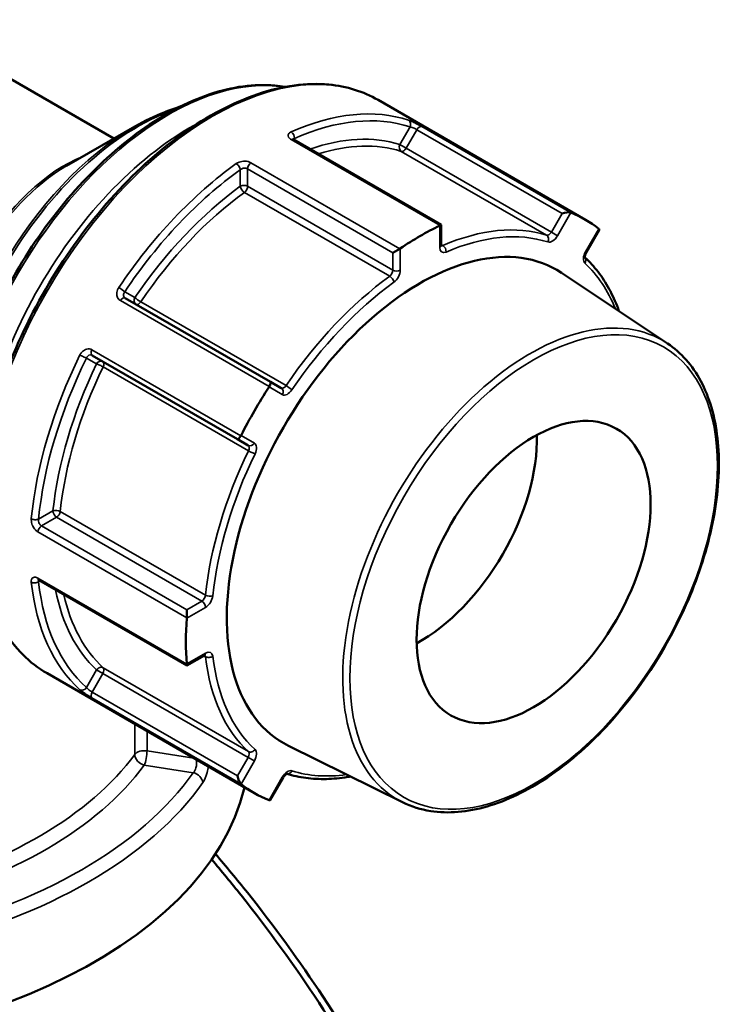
# Model space of a CAD drawing. Header units: millimetres. Extents: x 0 to 926, y 0 to 964.
# Tile 18 of 18: x 761 to 830, y 821 to 917. Entities that reach past the tile are written whole.
import ezdxf

# ---------------------------------------------------------------- set-up
doc = ezdxf.new("R2010")
doc.units = ezdxf.units.MM
doc.layers.add('Visible (ANSI)', color=7, linetype='Continuous', lineweight=50)
doc.layers.add('Visible Narrow (ANSI)', color=7, linetype='Continuous', lineweight=35)

msp = doc.modelspace()

# ---------------------------------------------------------------- linework, layer by layer
at = {"layer": 'Visible (ANSI)'}
for p, q in [((769.915, 905.034), (750.01, 916.526)), ((815.496, 897.194), (795.442, 908.771)), ((765.333, 902.388), (771.914, 906.188)), ((801.551, 896.701), (787.258, 904.953)), ((801.434, 896.633), (801.551, 896.701)), ((801.551, 894.722), (801.551, 896.701)), ((815.582, 894.042), (816.821, 896.188)), ((797.555, 894.393), (796.879, 894.003)), ((823.427, 885.232), (813.183, 892.058)), ((785.05, 881.516), (771.007, 889.624)), ((767.807, 884.081), (781.85, 875.973)), ((786.085, 880.918), (785.05, 881.516)), ((781.85, 875.973), (782.885, 875.376)), ((762.657, 862.343), (776.95, 854.09)), ((776.95, 859.485), (776.95, 858.705)), ((776.95, 854.09), (778.664, 855.08)), ((776.95, 854.226), (776.95, 854.09)), ((783.496, 841.768), (763.442, 853.346)), ((797.82, 840.879), (786.787, 846.338)), ((785.029, 841.122), (786.268, 843.269))]:
    msp.add_line(p, q, dxfattribs=at)
for centre, major_axis, ratio, start_param, end_param in [((813.484, 897.644), (-0.651, -0.174), 0.317837, 3.535152, 5.020129), ((799.496, 869.481), (16, 27.713), 0.57735, 6.19871, 6.367661), ((799.496, 869.481), (16, 27.713), 0.57735, 0.700923, 0.869874), ((816.184, 896.085), (0.651, 0.174), 0.317837, 5.975445, 6.505106), ((799.496, 869.481), (-13.207, -22.876), 0.57735, 3.104526, 6.320252), ((784.8, 881.083), (0.25, 0.433), 0.239146, 4.798209, 6.283185), ((799.496, 869.481), (16, 27.713), 0.57735, 1.486321, 1.655272), ((782.1, 876.406), (-0.25, -0.433), 0.239146, 0, 1.484977), ((799.496, 869.481), (-8, -13.856), 0.57735, 0.757046, 2.384546), ((799.496, 869.481), (16, 27.713), 0.57735, 2.271719, 2.44067), ((731.995, 846.274), (51, 0), 0.57735, 3.079689, 6.148604), ((782.1, 843.285), (0.174, -0.651), 0.317837, 4.404649, 5.889626), ((799.496, 869.481), (-16, -27.713), 0.57735, 6.19871, 6.367661), ((784.8, 841.726), (-0.174, 0.651), 0.317837, 2.919672, 3.449333)]:
    msp.add_ellipse(centre, major_axis=major_axis, ratio=ratio, start_param=start_param, end_param=end_param, dxfattribs=at)
msp.add_ellipse((810.484, 863.137), major_axis=(8, 13.856), ratio=0.57735, dxfattribs=at)
for points, knots in [([(757.854, 860.518), (757.444, 861.002), (757.068, 861.529), (755.706, 863.793), (755.011, 865.844), (754.309, 870.486), (754.315, 873.086), (755.034, 878.549), (755.748, 881.411), (757.809, 887.107), (759.155, 889.94), (762.339, 895.291), (764.178, 897.81), (768.168, 902.285), (770.318, 904.239), (774.721, 907.385), (776.974, 908.574), (781.356, 910.053), (783.488, 910.345), (785.786, 910.128), (786.114, 910.083), (786.436, 910.025)], [4.131017, 4.131017, 4.131017, 4.131017, 4.236488, 4.236488, 4.553095, 4.553095, 4.875486, 4.875486, 5.198296, 5.198296, 5.520616, 5.520616, 5.842752, 5.842752, 6.165131, 6.165131, 6.487996, 6.487996, 6.810029, 6.810029, 6.864557, 6.864557, 6.864557, 6.864557]), ([(763.442, 853.346), (761.735, 854.331), (760.298, 855.78), (758.09, 859.464), (757.33, 861.713), (756.567, 866.801), (756.576, 869.649), (757.368, 875.633), (758.153, 878.769), (760.414, 885.009), (761.889, 888.111), (765.38, 893.974), (767.395, 896.733), (771.767, 901.634), (774.122, 903.774), (778.944, 907.217), (781.41, 908.519), (786.205, 910.138), (788.535, 910.457), (792.41, 910.093), (794.019, 909.593), (795.442, 908.771)], [3.926991, 3.926991, 3.926991, 3.926991, 4.23737, 4.23737, 4.554304, 4.554304, 4.876498, 4.876498, 5.199061, 5.199061, 5.521175, 5.521175, 5.843122, 5.843122, 6.165292, 6.165292, 6.487906, 6.487906, 6.809768, 6.809768, 7.068583, 7.068583, 7.068583, 7.068583]), ([(771.914, 906.188), (772.863, 906.736), (773.814, 907.199), (775.259, 907.769), (775.759, 907.941), (776.255, 908.087)], [0, 0, 0, 0, 0.1570796, 0.1570796, 0.2407902, 0.2407902, 0.2407902, 0.2407902]), ([(787.258, 904.953), (787.239, 904.964), (787.224, 904.974), (787.202, 904.992), (787.195, 904.998), (787.191, 905.003), (787.19, 905.004), (787.19, 905.004)], [0, 0, 0, 0, 0.01571914, 0.01571914, 0.03143828, 0.03143828, 0.03790176, 0.03790176, 0.03790176, 0.03790176]), ([(801.561, 894.647), (801.561, 894.647), (801.56, 894.647), (801.559, 894.653), (801.556, 894.661), (801.553, 894.685), (801.551, 894.702), (801.551, 894.722)], [4.3319005, 4.3319005, 4.3319005, 4.3319005, 4.3982297, 4.3982297, 4.5553093, 4.5553093, 4.712389, 4.712389, 4.712389, 4.712389]), ([(815.451, 893.52), (815.451, 893.52), (815.451, 893.52), (815.451, 893.521), (815.448, 893.53), (815.443, 893.563), (815.441, 893.586), (815.443, 893.643), (815.447, 893.678), (815.464, 893.759), (815.476, 893.804), (815.511, 893.902), (815.534, 893.954), (815.568, 894.017), (815.575, 894.03), (815.582, 894.042)], [4.3319, 4.3319, 4.3319, 4.3319, 4.341594, 4.341594, 4.55851, 4.55851, 4.757664, 4.757664, 4.967828, 4.967828, 5.19515, 5.19515, 5.436922, 5.436922, 5.497787, 5.497787, 5.497787, 5.497787]), ([(818.735, 888.359), (818.706, 888.442), (818.676, 888.524), (818.399, 889.271), (818.113, 889.902), (817.469, 891.086), (817.109, 891.64), (816.326, 892.653), (815.903, 893.114), (815.448, 893.531)], [5.0385442, 5.0385442, 5.0385442, 5.0385442, 5.0516593, 5.0516593, 5.1585168, 5.1585168, 5.2653744, 5.2653744, 5.3706141, 5.3706141, 5.3706141, 5.3706141]), ([(823.427, 885.232), (824.743, 884.356), (825.834, 883.118), (827.481, 880.029), (828.024, 878.162), (828.5, 873.98), (828.422, 871.657), (827.649, 866.811), (826.953, 864.288), (825.019, 859.299), (823.781, 856.834), (820.888, 852.206), (819.234, 850.043), (815.671, 846.235), (813.763, 844.591), (809.877, 841.989), (807.9, 841.033), (804.075, 839.923), (802.227, 839.766), (799.572, 840.179), (798.661, 840.463), (797.82, 840.879)], [0.822465, 0.822465, 0.822465, 0.822465, 1.130728, 1.130728, 1.448043, 1.448043, 1.770997, 1.770997, 2.094142, 2.094142, 2.416742, 2.416742, 2.739188, 2.739188, 3.061964, 3.061964, 3.38527, 3.38527, 3.707101, 3.707101, 3.889924, 3.889924, 3.889924, 3.889924]), ([(762.579, 862.376), (762.579, 862.376), (762.58, 862.376), (762.586, 862.375), (762.595, 862.372), (762.621, 862.362), (762.638, 862.354), (762.657, 862.343)], [0.11960254, 0.11960254, 0.11960254, 0.11960254, 0.12606703, 0.12606703, 0.14178653, 0.14178653, 0.15750602, 0.15750602, 0.15750602, 0.15750602]), ([(778.664, 855.08), (778.681, 855.09), (778.696, 855.097), (778.72, 855.106), (778.728, 855.108), (778.733, 855.109), (778.734, 855.109), (778.734, 855.109)], [0, 0, 0, 0, 0.1570796, 0.1570796, 0.3141593, 0.3141593, 0.3804885, 0.3804885, 0.3804885, 0.3804885]), ([(786.268, 843.269), (786.298, 843.32), (786.331, 843.369), (786.4, 843.456), (786.436, 843.495), (786.504, 843.558), (786.535, 843.582), (786.589, 843.617), (786.611, 843.628), (786.643, 843.641), (786.652, 843.643), (786.655, 843.643), (786.655, 843.643), (786.655, 843.643)], [5.497787, 5.497787, 5.497787, 5.497787, 5.746839, 5.746839, 5.99095, 5.99095, 6.221046, 6.221046, 6.432559, 6.432559, 6.631789, 6.631789, 6.663674, 6.663674, 6.663674, 6.663674]), ([(786.644, 843.64), (787.232, 843.455), (787.843, 843.319), (789.112, 843.147), (789.771, 843.113), (791.119, 843.146), (791.808, 843.215), (792.594, 843.348), (792.68, 843.364), (792.766, 843.38)], [2.4833675, 2.4833675, 2.4833675, 2.4833675, 2.5886072, 2.5886072, 2.6954648, 2.6954648, 2.8023223, 2.8023223, 2.8154374, 2.8154374, 2.8154374, 2.8154374]), ([(808.019, 772.404), (808.019, 773.297), (807.993, 774.208), (807.942, 775.136), (807.666, 780.147), (806.638, 785.651), (802.938, 797.923), (800.062, 804.759), (792.626, 818.637), (787.982, 825.667), (781.799, 833.416), (780.767, 834.664), (779.717, 835.887)], [1.433194, 1.433194, 1.433194, 1.433194, 1.489274, 1.489274, 1.489274, 1.79209, 1.79209, 2.135611, 2.135611, 2.498222, 2.498222, 2.569237, 2.569237, 2.569237, 2.569237]), ([(779.36, 835.356), (780.32, 834.224), (781.266, 833.074), (787.524, 825.208), (792.302, 817.948), (799.936, 803.634), (802.879, 796.594), (806.649, 783.972), (807.686, 778.318), (807.95, 773.179), (808.083, 770.609), (808.023, 768.167), (807.52, 763.595), (807.077, 761.465), (805.821, 757.563), (805.007, 755.792), (803.026, 752.649), (801.859, 751.277), (799.691, 749.39), (798.787, 748.746), (797.824, 748.19)], [-2.56145, -2.56145, -2.56145, -2.56145, -2.498222, -2.498222, -2.135611, -2.135611, -1.79209, -1.79209, -1.489274, -1.489274, -1.489274, -1.337865, -1.337865, -1.186457, -1.186457, -1.035048, -1.035048, -0.88364, -0.88364, -0.788166, -0.788166, -0.788166, -0.788166])]:
    msp.add_open_spline(points, degree=3, knots=knots, dxfattribs=at)
for points in [[(814.089, 897.874), (814.081, 897.877), (814.073, 897.881), (814.064, 897.884)], [(801.434, 896.633), (801.424, 896.628), (801.415, 896.623), (801.405, 896.618)], [(816.807, 896.301), (816.801, 896.305), (816.795, 896.31), (816.789, 896.315)], [(797.586, 894.413), (797.576, 894.406), (797.566, 894.4), (797.555, 894.393)], [(784.925, 881.06), (784.918, 881.048), (784.91, 881.036), (784.903, 881.024)], [(782.203, 876.347), (782.196, 876.335), (782.189, 876.322), (782.182, 876.31)], [(776.95, 858.705), (776.95, 858.692), (776.95, 858.68), (776.949, 858.668)], [(776.949, 854.259), (776.95, 854.248), (776.95, 854.237), (776.95, 854.226)], [(782.182, 842.662), (782.189, 842.657), (782.196, 842.651), (782.203, 842.646)], [(784.903, 841.087), (784.91, 841.084), (784.918, 841.081), (784.925, 841.079)]]:
    msp.add_open_spline(points, degree=3, dxfattribs=at)
at = {"layer": 'Visible Narrow (ANSI)'}
for p, q in [((798.536, 906.156), (797.552, 904.452)), ((814.064, 897.884), (799.669, 906.195)), ((798.156, 904.103), (799.191, 905.896)), ((799.191, 905.896), (813.234, 897.788)), ((787.038, 904.944), (801.434, 896.633)), ((787.362, 904.893), (787.362, 905.049)), ((798.156, 904.103), (797.552, 904.452)), ((797.689, 903.8), (811.732, 895.692)), ((812.199, 895.995), (798.156, 904.103)), ((797.555, 894.393), (783.159, 902.705)), ((782.129, 902.028), (782.129, 900.421)), ((782.836, 902.111), (796.879, 894.003)), ((782.836, 900.421), (782.836, 902.111)), ((796.879, 892.313), (782.836, 900.421)), ((782.527, 899.838), (796.57, 891.73)), ((813.234, 897.788), (812.199, 895.995)), ((812.803, 895.647), (814.089, 897.874)), ((801.405, 896.618), (801.405, 894.518)), ((812.803, 895.647), (812.199, 895.995)), ((816.789, 896.315), (815.503, 894.088)), ((801.714, 894.7), (801.551, 894.794)), ((796.879, 894.003), (796.879, 892.313)), ((797.586, 892.313), (797.586, 894.413)), ((815.582, 894.042), (815.503, 894.088)), ((771.938, 889.663), (770.954, 890.231)), ((770.529, 889.372), (784.925, 881.06)), ((786.552, 881.154), (772.509, 889.262)), ((782.182, 876.31), (767.786, 884.621)), ((767.254, 883.823), (768.238, 883.255)), ((768.871, 882.962), (782.914, 874.854)), ((784.903, 881.024), (786.189, 880.281)), ((783.489, 875.605), (782.203, 876.347)), ((764.017, 869.05), (762.626, 868.247)), ((778.765, 860.89), (764.721, 868.998)), ((762.907, 867.593), (764.371, 868.438)), ((764.371, 868.438), (778.414, 860.33)), ((776.95, 859.485), (762.907, 867.593)), ((762.555, 867.016), (776.95, 858.705)), ((776.95, 854.226), (762.555, 862.537)), ((762.626, 862.205), (762.761, 862.283)), ((776.949, 858.668), (778.767, 859.718)), ((778.414, 860.33), (776.95, 859.485)), ((778.767, 855.309), (776.949, 854.259)), ((778.602, 855.044), (778.765, 854.95)), ((782.914, 845.778), (768.871, 853.886)), ((768.238, 853.678), (767.254, 851.974)), ((767.807, 851.537), (768.842, 853.33)), ((768.238, 853.678), (768.842, 853.33)), ((768.842, 853.33), (782.885, 845.222)), ((767.786, 850.974), (782.182, 842.662)), ((781.85, 843.429), (767.807, 851.537)), ((771.927, 848.447), (771.927, 845.514)), ((773.107, 845.847), (773.107, 847.766)), ((777.647, 845.145), (773.107, 845.847)), ((782.885, 845.222), (781.85, 843.429)), ((782.885, 845.222), (783.489, 844.873)), ((772.848, 844.473), (777.582, 843.74)), ((782.203, 842.646), (783.489, 844.873)), ((786.189, 843.315), (784.903, 841.087)), ((786.189, 843.315), (786.268, 843.269))]:
    msp.add_line(p, q, dxfattribs=at)
for centre, major_axis, ratio, start_param, end_param in [((779.442, 881.059), (-16, -27.713), 0.57735, 3.141593, 6.283185), ((775.199, 883.508), (-14.604, -25.294), 0.57735, 3.354914, 6.069864), ((772.164, 885.261), (12.8, 22.17), 0.57735, 0.587652, 2.553941), ((784.392, 878.201), (16, 27.713), 0.57735, 0.117732, 0.667666), ((784.745, 877.997), (15.75, 27.28), 0.57735, 0.117732, 0.667666), ((771.914, 885.405), (-12.727, -22.043), 0.57735, 3.926991, 5.497787), ((777.321, 882.283), (-14.604, -25.294), 0.57735, 3.882673, 5.542105), ((798.183, 906.36), (0.158, 0.474), 0.810844, 4.547778, 6.118574), ((799.441, 905.751), (0.25, 0.433), 0.57735, 0.08582, 1.570796), ((787.008, 905.253), (0.202, -0.458), 0.641169, 0.851617, 2.422413), ((784.745, 877.997), (14.773, 25.588), 0.57735, 0.125555, 0.586979), ((787.008, 904.52), (0.25, 0.433), 0.57735, 0, 0.699579), ((785.099, 877.793), (14.523, 25.155), 0.57735, 0.125555, 0.560574), ((797.906, 904.248), (-0.152, -0.476), 0.810069, 4.537111, 6.107907), ((765.083, 889.349), (-8, -13.856), 0.57735, 3.765918, 5.65886), ((797.906, 904.248), (-0.25, -0.433), 0.57735, 0.125555, 1.570796), ((765.333, 889.205), (8.073, 13.983), 0.57735, 0.785398, 2.356194), ((784.392, 878.201), (-16, -27.713), 0.57735, 4.044723, 4.594657), ((781.776, 902.232), (-0.291, 0.407), 0.505538, 3.874664, 5.445461), ((783.19, 902.315), (-0.25, -0.433), 0.57735, 4.01281, 5.497787), ((784.745, 877.997), (15.75, 27.28), 0.57735, 0.90313, 1.453064), ((784.745, 877.997), (-14.773, -25.588), 0.57735, 4.052546, 4.586834), ((782.483, 900.217), (-0.5, 0), 0.57735, 3.926991, 5.497787), ((782.483, 900.217), (0.293, -0.405), 0.500507, 3.871623, 5.442419), ((782.483, 900.217), (0.25, 0.433), 0.57735, 4.052546, 5.497787), ((785.099, 877.793), (14.523, 25.155), 0.57735, 0.910953, 1.445241), ((799.142, 869.685), (14.523, 25.155), 0.57735, 0.125555, 0.659843), ((799.496, 869.481), (14.273, 24.722), 0.57735, 0.125555, 0.659843), ((811.949, 896.14), (-0.25, -0.433), 0.57735, 0.125555, 1.570796), ((811.516, 895.244), (0.152, 0.476), 0.810069, 4.537111, 6.107907), ((812.303, 895.936), (-0.5, -0.866), 0.57735, 0.125555, 1.570796), ((801.051, 894.722), (0.5, 0), 0.57735, 5.497787, 6.283185), ((801.758, 895.13), (-0.25, -0.433), 0.57735, 0.167906, 0.659843), ((801.67, 894.269), (0.198, -0.459), 0.645105, 0.856571, 2.427367), ((802.112, 894.926), (-0.5, -0.866), 0.57735, 5.497787, 6.943028), ((816.003, 893.799), (-0.5, -0.866), 0.57735, 4.712389, 6.15763), ((815.09, 893.18), (0.337, 0.37), 0.810069, 4.887667, 6.207808), ((799.496, 869.481), (14.273, 24.722), 0.57735, 5.857165, 6.15763), ((796.526, 892.109), (-0.25, -0.433), 0.57735, 0.910953, 2.356194), ((797.233, 892.517), (0.5, 0), 0.57735, 3.926991, 5.497787), ((796.879, 891.905), (0.5, 0.866), 0.57735, 4.052546, 5.497787), ((799.142, 869.685), (-14.523, -25.155), 0.57735, 4.052546, 4.586834), ((799.496, 869.481), (14.273, 24.722), 0.57735, 0.910953, 1.445241), ((796.614, 891.35), (-0.293, 0.405), 0.500507, 3.871623, 5.442419), ((770.601, 890.436), (0.415, -0.279), 0.095906, 0.618758, 2.189554), ((770.757, 889.191), (0.25, 0.433), 0.57735, 0, 1.484977), ((772.292, 889.459), (-0.25, -0.433), 0.816497, 4.712389, 6.283185), ((772.292, 889.459), (-0.414, 0.281), 0.102246, 0.61921, 2.190006), ((772.292, 889.459), (-0.25, -0.433), 0.57735, 0, 1.445241), ((810.149, 863.33), (12.812, 22.192), 0.57735, 6.246119, 9.461844), ((768.057, 884.514), (-0.25, -0.433), 0.57735, 4.798209, 6.283185), ((784.392, 878.201), (-16, -27.713), 0.57735, 4.830121, 5.380055), ((784.745, 877.997), (15.75, 27.28), 0.57735, 1.688528, 2.238462), ((784.745, 877.997), (-14.773, -25.588), 0.57735, 4.837944, 5.372232), ((766.901, 884.027), (-0.449, 0.22), 0.095906, 0.952038, 2.522835), ((768.592, 883.051), (0.25, 0.433), 0.816497, 0, 1.570796), ((768.592, 883.051), (0.45, -0.218), 0.102246, 0.951586, 2.522383), ((768.592, 883.051), (0.25, 0.433), 0.57735, 4.837944, 6.283185), ((785.099, 877.793), (14.523, 25.155), 0.57735, 1.696352, 2.230639), ((786.335, 881.351), (-0.25, -0.433), 0.57735, 0, 1.445241), ((785.835, 880.485), (0.25, 0.433), 0.816497, 4.712389, 6.283185), ((786.689, 881.147), (-0.5, -0.866), 0.57735, 0, 1.445241), ((786.768, 880.957), (0.414, -0.281), 0.102246, 0.61921, 2.190006), ((783.135, 875.809), (-0.25, -0.433), 0.816497, 0, 1.570796), ((782.989, 874.739), (0.5, 0.866), 0.57735, 4.837944, 6.283185), ((799.142, 869.685), (-14.523, -25.155), 0.57735, 4.837944, 5.372232), ((782.635, 874.943), (0.25, 0.433), 0.57735, 4.837944, 6.283185), ((783.194, 874.765), (-0.45, 0.218), 0.102246, 0.951586, 2.522383), ((799.496, 869.481), (14.273, 24.722), 0.57735, 1.696352, 2.230639), ((764.371, 868.846), (-0.497, 0.051), 0.500507, 3.982359, 5.553155), ((764.371, 868.846), (0.25, -0.433), 0.57735, 3.926991, 5.497787), ((764.371, 868.846), (0.25, 0.433), 0.57735, 3.926991, 5.372232), ((762.272, 868.451), (0.498, -0.048), 0.505538, 3.979317, 5.550114), ((762.907, 867.185), (-0.25, -0.433), 0.57735, 3.926991, 5.411968), ((762.907, 862.776), (-0.25, -0.433), 0.57735, 5.583607, 6.283185), ((762.272, 862.409), (-0.497, -0.054), 0.641169, 0.719179, 2.289976), ((784.392, 878.201), (-16, -27.713), 0.57735, 5.615519, 6.165453), ((784.745, 877.997), (-15.75, -27.28), 0.57735, 5.615519, 6.165453), ((784.745, 877.997), (-14.773, -25.588), 0.57735, 5.696206, 6.15763), ((785.099, 877.793), (-14.523, -25.155), 0.57735, 5.722611, 6.15763), ((778.414, 860.738), (-0.25, -0.433), 0.57735, 0.785398, 2.230639), ((779.115, 861.041), (0.497, -0.051), 0.500507, 3.982359, 5.553155), ((778.767, 860.534), (0.5, 0.866), 0.57735, 3.926991, 5.372232), ((778.414, 859.922), (-0.25, 0.433), 0.57735, 3.926991, 5.497787), ((778.414, 855.513), (0.25, -0.433), 0.57735, 0, 0.785398), ((778.414, 854.696), (0.25, 0.433), 0.57735, 5.623342, 6.11528), ((779.115, 855.204), (-0.497, -0.058), 0.645105, 0.714225, 2.285022), ((799.142, 869.685), (-14.523, -25.155), 0.57735, 5.623342, 6.15763), ((778.767, 854.492), (0.5, 0.866), 0.57735, 5.623342, 7.068583), ((799.496, 869.481), (-14.273, -24.722), 0.57735, 5.623342, 6.15763), ((768.592, 853.474), (0.337, 0.37), 0.810069, 0.175278, 1.746075), ((768.592, 853.474), (0.25, 0.433), 0.57735, 4.712389, 6.15763), ((766.901, 852.178), (-0.332, -0.374), 0.810844, 0.164611, 1.735407), ((768.057, 851.393), (-0.25, -0.433), 0.57735, 4.712389, 6.197366), ((731.995, 855.255), (-43.35, 0), 0.57735, 1.986567, 2.741814), ((772.848, 845.289), (-1, 0), 0.57735, 4.45059, 5.883406), ((772.848, 845.289), (0.807, -0.591), 0.752113, 3.644768, 5.215564), ((772.848, 845.289), (0.153, 0.988), 0.211325, 3.773507, 5.344303), ((782.635, 845.366), (0.25, 0.433), 0.57735, 4.712389, 6.15763), ((783.194, 846.189), (-0.337, -0.37), 0.810069, 0.175278, 1.746075), ((782.989, 845.162), (0.5, 0.866), 0.57735, 4.712389, 6.15763), ((731.995, 854.439), (44.35, 0), 0.57735, 5.119152, 5.883406), ((731.995, 854.439), (49.209, 0), 0.57735, 5.09847, 5.897105), ((777.582, 842.924), (-0.818, 0.576), 0.756396, 3.718196, 5.201726), ((786.689, 843.026), (0.5, 0.866), 0.57735, 0.125555, 1.570796), ((786.768, 844.125), (-0.152, -0.476), 0.810069, 0.075377, 1.395518), ((799.496, 869.481), (-14.273, -24.722), 0.57735, 0.125555, 0.42602), ((731.995, 853.693), (50.205, 0), 0.57735, 5.09847, 5.897105)]:
    msp.add_ellipse(centre, major_axis=major_axis, ratio=ratio, start_param=start_param, end_param=end_param, dxfattribs=at)
msp.add_ellipse((810.484, 863.137), major_axis=(12.563, 21.759), ratio=0.57735, dxfattribs=at)
for points, knots in [([(799.669, 906.195), (799.633, 906.216), (799.595, 906.238), (799.39, 906.352), (799.196, 906.454), (798.863, 906.617), (798.723, 906.681), (798.527, 906.762), (798.459, 906.788), (798.402, 906.807)], [-0.1575067, -0.1575067, -0.1575067, -0.1575067, -0.1422905, -0.1422905, -0.0790503, -0.0790503, -0.030404, -0.030404, 0, 0, 0, 0]), ([(798.536, 906.156), (798.567, 906.152), (798.604, 906.144), (798.707, 906.115), (798.781, 906.09), (798.952, 906.02), (799.051, 905.972), (799.154, 905.917), (799.173, 905.906), (799.191, 905.896)], [0, 0, 0, 0, 0.030404, 0.030404, 0.0790503, 0.0790503, 0.1422905, 0.1422905, 0.1575067, 0.1575067, 0.1575067, 0.1575067]), ([(787.05, 905.682), (787.02, 905.669), (786.992, 905.655), (786.856, 905.575), (786.783, 905.491), (786.74, 905.331), (786.748, 905.258), (786.812, 905.132), (786.856, 905.079), (786.951, 905), (786.992, 904.971), (787.038, 904.944)], [-0.1575054, -0.1575054, -0.1575054, -0.1575054, -0.1448986, -0.1448986, -0.0918371, -0.0918371, -0.0510206, -0.0510206, -0.0196233, -0.0196233, 0, 0, 0, 0]), ([(787.234, 904.968), (787.252, 904.994), (787.281, 905.016), (787.333, 905.039), (787.347, 905.044), (787.362, 905.049)], [0.10638724, 0.10638724, 0.10638724, 0.10638724, 0.14489859, 0.14489859, 0.15750537, 0.15750537, 0.15750537, 0.15750537]), ([(783.159, 902.705), (783.001, 902.796), (782.787, 902.85), (782.378, 902.855), (782.187, 902.823), (781.913, 902.723), (781.817, 902.672), (781.734, 902.613)], [-0.157506, -0.157506, -0.157506, -0.157506, -0.090255, -0.090255, -0.0347135, -0.0347135, 0, 0, 0, 0]), ([(782.129, 902.028), (782.17, 902.062), (782.217, 902.092), (782.353, 902.154), (782.447, 902.175), (782.65, 902.181), (782.757, 902.157), (782.836, 902.111)], [0, 0, 0, 0, 0.0347135, 0.0347135, 0.090255, 0.090255, 0.157506, 0.157506, 0.157506, 0.157506]), ([(770.382, 890.63), (770.36, 890.598), (770.341, 890.565), (770.237, 890.374), (770.189, 890.202), (770.183, 889.911), (770.206, 889.789), (770.289, 889.601), (770.339, 889.529), (770.44, 889.431), (770.483, 889.399), (770.529, 889.372)], [-0.1575053, -0.1575053, -0.1575053, -0.1575053, -0.1461087, -0.1461087, -0.0926041, -0.0926041, -0.0514467, -0.0514467, -0.0197872, -0.0197872, 0, 0, 0, 0]), ([(771.007, 889.624), (770.984, 889.637), (770.962, 889.653), (770.913, 889.701), (770.888, 889.737), (770.849, 889.829), (770.839, 889.888), (770.847, 890.028), (770.875, 890.11), (770.932, 890.201), (770.943, 890.216), (770.954, 890.231)], [0, 0, 0, 0, 0.0197872, 0.0197872, 0.0514467, 0.0514467, 0.0926041, 0.0926041, 0.1461087, 0.1461087, 0.1575053, 0.1575053, 0.1575053, 0.1575053]), ([(767.786, 884.621), (767.75, 884.642), (767.713, 884.659), (767.512, 884.728), (767.326, 884.719), (767.019, 884.588), (766.893, 884.493), (766.724, 884.297), (766.668, 884.211), (766.623, 884.119)], [-0.1575067, -0.1575067, -0.1575067, -0.1575067, -0.1422905, -0.1422905, -0.0790503, -0.0790503, -0.030404, -0.030404, 0, 0, 0, 0]), ([(767.254, 883.823), (767.274, 883.87), (767.298, 883.914), (767.375, 884.014), (767.434, 884.062), (767.58, 884.129), (767.671, 884.135), (767.77, 884.1), (767.789, 884.092), (767.807, 884.081)], [0, 0, 0, 0, 0.030404, 0.030404, 0.0790503, 0.0790503, 0.1422905, 0.1422905, 0.1575067, 0.1575067, 0.1575067, 0.1575067]), ([(761.921, 868.296), (761.917, 868.26), (761.916, 868.222), (761.917, 868.022), (761.953, 867.846), (762.07, 867.553), (762.138, 867.432), (762.279, 867.244), (762.347, 867.172), (762.463, 867.075), (762.509, 867.043), (762.555, 867.016)], [-0.1575054, -0.1575054, -0.1575054, -0.1575054, -0.1448986, -0.1448986, -0.0918371, -0.0918371, -0.0510206, -0.0510206, -0.0196233, -0.0196233, 0, 0, 0, 0]), ([(762.907, 867.593), (762.884, 867.606), (762.861, 867.623), (762.804, 867.671), (762.771, 867.708), (762.705, 867.803), (762.674, 867.865), (762.624, 868.015), (762.612, 868.105), (762.62, 868.208), (762.622, 868.228), (762.626, 868.247)], [0, 0, 0, 0, 0.0196233, 0.0196233, 0.0510206, 0.0510206, 0.0918371, 0.0918371, 0.1448986, 0.1448986, 0.1575054, 0.1575054, 0.1575054, 0.1575054]), ([(762.555, 862.537), (762.396, 862.629), (762.243, 862.658), (762.034, 862.587), (761.966, 862.51), (761.916, 862.33), (761.911, 862.248), (761.921, 862.158)], [-0.157506, -0.157506, -0.157506, -0.157506, -0.090255, -0.090255, -0.0347135, -0.0347135, 0, 0, 0, 0]), ([(762.626, 862.205), (762.616, 862.246), (762.614, 862.284), (762.622, 862.33), (762.627, 862.344), (762.632, 862.356)], [0, 0, 0, 0, 0.03471345, 0.03471345, 0.05111688, 0.05111688, 0.05111688, 0.05111688]), ([(767.807, 851.537), (767.784, 851.55), (767.759, 851.565), (767.692, 851.607), (767.649, 851.636), (767.55, 851.705), (767.494, 851.747), (767.377, 851.844), (767.319, 851.898), (767.27, 851.955), (767.262, 851.965), (767.254, 851.974)], [0, 0, 0, 0, 0.0197872, 0.0197872, 0.0514467, 0.0514467, 0.0926041, 0.0926041, 0.1461087, 0.1461087, 0.1575053, 0.1575053, 0.1575053, 0.1575053]), ([(766.623, 851.765), (766.64, 851.75), (766.659, 851.734), (766.772, 851.64), (766.897, 851.547), (767.146, 851.374), (767.263, 851.296), (767.467, 851.166), (767.556, 851.111), (767.69, 851.03), (767.74, 851.001), (767.786, 850.974)], [-0.1575053, -0.1575053, -0.1575053, -0.1575053, -0.1461087, -0.1461087, -0.0926041, -0.0926041, -0.0514467, -0.0514467, -0.0197872, -0.0197872, 0, 0, 0, 0]), ([(777.89, 845.004), (777.893, 844.981), (777.895, 844.957), (777.906, 844.834), (777.908, 844.73), (777.892, 844.487), (777.869, 844.348), (777.777, 844.022), (777.688, 843.851), (777.582, 843.74)], [0.0242025, 0.0242025, 0.0242025, 0.0242025, 0.0398263, 0.0398263, 0.1035483, 0.1035483, 0.1863869, 0.1863869, 0.314811, 0.314811, 0.314811, 0.314811]), ([(778.505, 842.779), (778.669, 843.012), (778.816, 843.364), (778.966, 843.952), (779.005, 844.147), (779.033, 844.345)], [-0.314811, -0.314811, -0.314811, -0.314811, -0.1863869, -0.1863869, -0.127062, -0.127062, -0.127062, -0.127062])]:
    msp.add_open_spline(points, degree=3, knots=knots, dxfattribs=at)

doc.saveas('drawing.dxf')
